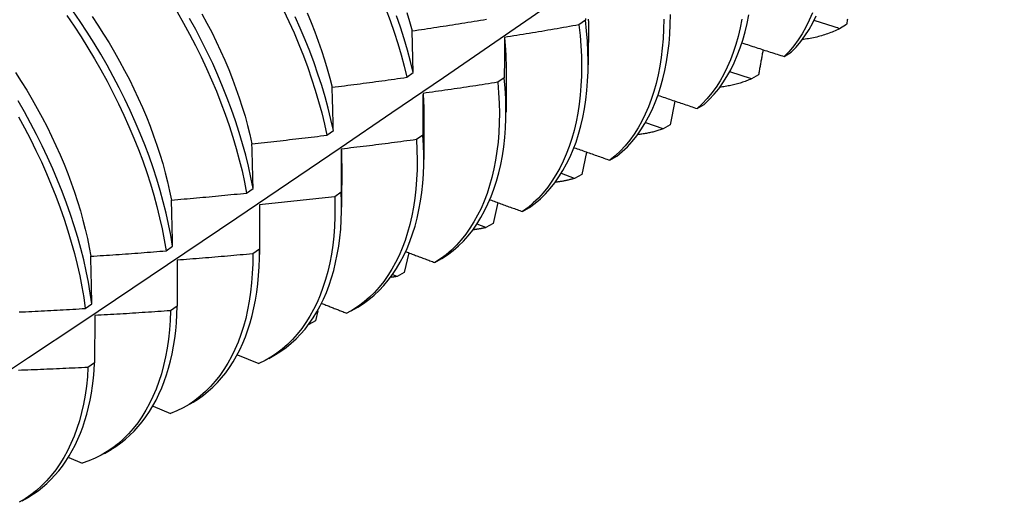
# Model space of a CAD drawing. Header units: inches. Extents: x 14 to 193, y 15 to 125.
# Tile 68 of 90: x 173.1 to 173.516, y 70.792 to 70.996. Entities that reach past the tile are written whole.
import ezdxf

# ---------------------------------------------------------------- set-up
doc = ezdxf.new("R2010")
doc.units = ezdxf.units.IN
doc.header["$LTSCALE"] = 12.41934
doc.header["$MEASUREMENT"] = 0
doc.layers.add('Visible Edges(ANSI)', color=7, linetype='Continuous', lineweight=25)

msp = doc.modelspace()

# ---------------------------------------------------------------- linework, layer by layer
at = {"layer": 'Visible Edges(ANSI)'}
for p, q in [((173.339, 70.99574), (173.33624, 70.99377)), ((173.34025, 70.9954), (173.34023, 70.97691)), ((173.44954, 70.99387), (173.44653, 70.99214)), ((173.26617, 70.97357), (173.26568, 70.99122)), ((173.42316, 70.98034), (173.42613, 70.98213)), ((173.26344, 70.97158), (173.26617, 70.97357)), ((173.30545, 70.97531), (173.30543, 70.95682)), ((173.40924, 70.97088), (173.40019, 70.97395)), ((173.41226, 70.97259), (173.40924, 70.97088)), ((173.30469, 70.97141), (173.30191, 70.96945)), ((173.37686, 70.96152), (173.3749, 70.95146)), ((173.38632, 70.95834), (173.3893, 70.96012)), ((173.27066, 70.95522), (173.27063, 70.93673)), ((173.37187, 70.94976), (173.36453, 70.95235)), ((173.2296, 70.94707), (173.23234, 70.94905)), ((173.3749, 70.95146), (173.37187, 70.94976)), ((173.27025, 70.94715), (173.26746, 70.94519)), ((173.2357, 70.94119), (173.23569, 70.92295)), ((173.33944, 70.93996), (173.33746, 70.93049)), ((173.23586, 70.93513), (173.23583, 70.91664)), ((173.34939, 70.93648), (173.35237, 70.93824)), ((173.33443, 70.9288), (173.32886, 70.93084)), ((173.33746, 70.93049), (173.33443, 70.9288)), ((173.19564, 70.92259), (173.19839, 70.92457)), ((173.23569, 70.92295), (173.2329, 70.921)), ((173.30193, 70.91856), (173.29995, 70.90966)), ((173.20103, 70.91767), (173.20102, 70.89882)), ((173.20106, 70.91503), (173.20103, 70.89655)), ((173.31236, 70.91476), (173.31536, 70.91651)), ((173.29692, 70.90799), (173.29319, 70.9094)), ((173.29995, 70.90966), (173.29692, 70.90799)), ((173.16157, 70.89816), (173.16433, 70.90013)), ((173.20102, 70.89882), (173.19821, 70.89687)), ((173.16626, 70.89421), (173.16622, 70.87476)), ((173.26433, 70.8973), (173.26237, 70.88899)), ((173.27525, 70.89319), (173.27825, 70.89493)), ((173.25933, 70.88732), (173.25751, 70.88804)), ((173.26237, 70.88899), (173.25933, 70.88732)), ((173.12737, 70.87378), (173.13014, 70.87575)), ((173.16622, 70.87476), (173.16341, 70.87282)), ((173.22582, 70.87282), (173.22472, 70.86847)), ((173.23982, 70.87273), (173.24263, 70.87435)), ((173.13138, 70.87081), (173.13131, 70.85078)), ((173.22472, 70.86847), (173.22201, 70.867)), ((173.19178, 70.8541), (173.20078, 70.85048)), ((173.20502, 70.85263), (173.20784, 70.85426)), ((173.13131, 70.85078), (173.12848, 70.84885)), ((173.15608, 70.83239), (173.16342, 70.82934)), ((173.17023, 70.83254), (173.17304, 70.83417)), ((173.12036, 70.81076), (173.12599, 70.80836)), ((173.13543, 70.81245), (173.13824, 70.81408)), ((173.10063, 70.79236), (173.10344, 70.79399))]:
    msp.add_line(p, q, dxfattribs=at)
at = {"layer": 'Visible Edges(ANSI)', "flags": 128}
for points in [[(173.08116, 70.83832), (173.1033, 70.85301), (173.1254, 70.86773), (173.14745, 70.88248), (173.16947, 70.89726), (173.19144, 70.91206), (173.21338, 70.92689), (173.23527, 70.94174), (173.25713, 70.95661), (173.27895, 70.97151), (173.30072, 70.98643), (173.32246, 71.00137), (173.34415, 71.01633), (173.36581, 71.03131), (173.38743, 71.0463), (173.409, 71.06131), (173.43054, 71.07634), (173.45204, 71.09138), (173.4735, 71.10643), (173.49491, 71.1215), (173.51629, 71.13658)], [(173.11954, 70.99773), (173.12261, 70.99324), (173.12559, 70.98869), (173.12848, 70.98408), (173.13127, 70.97941), (173.13396, 70.97471), (173.13655, 70.96996), (173.13904, 70.96519), (173.14142, 70.96038), (173.14369, 70.95555), (173.14585, 70.95071), (173.14789, 70.94586), (173.14982, 70.94101), (173.15164, 70.93616), (173.15333, 70.93131), (173.15489, 70.92649), (173.15633, 70.92168), (173.15765, 70.9169), (173.15883, 70.91215), (173.15988, 70.90744), (173.16079, 70.90278), (173.16157, 70.89816)], [(173.16433, 70.90013), (173.16354, 70.90475), (173.16262, 70.90942), (173.16156, 70.91413), (173.16037, 70.91888), (173.15904, 70.92367), (173.15759, 70.92848), (173.15602, 70.9333), (173.15432, 70.93815), (173.15249, 70.943), (173.15056, 70.94785), (173.1485, 70.9527), (173.14633, 70.95754), (173.14405, 70.96237), (173.14166, 70.96717), (173.13917, 70.97195), (173.13657, 70.97669), (173.13387, 70.98139), (173.13107, 70.98605), (173.12818, 70.99066), (173.12519, 70.99521), (173.12211, 70.99969)], [(173.16622, 70.99922), (173.16891, 70.99451), (173.1715, 70.98977), (173.17398, 70.98499), (173.17635, 70.98018), (173.17862, 70.97535), (173.18078, 70.97051), (173.18282, 70.96566), (173.18475, 70.96081), (173.18655, 70.95596), (173.18824, 70.95112), (173.1898, 70.94629), (173.19123, 70.94148), (173.19253, 70.93671), (173.19371, 70.93196), (173.19474, 70.92725), (173.19564, 70.92259)], [(173.17671, 70.9984), (173.17882, 70.99451), (173.18084, 70.9906), (173.18277, 70.98667), (173.18462, 70.98272), (173.18637, 70.97877), (173.18804, 70.97481), (173.18962, 70.97084), (173.1911, 70.96689), (173.19248, 70.96294), (173.19377, 70.959), (173.19495, 70.95508), (173.19603, 70.95118), (173.19701, 70.94731), (173.19788, 70.94347)], [(173.21129, 70.99998), (173.21356, 70.99515), (173.21571, 70.99031), (173.21775, 70.98546), (173.21967, 70.98061), (173.22147, 70.97576), (173.22315, 70.97092), (173.2247, 70.9661), (173.22612, 70.96129), (173.22742, 70.95652), (173.22858, 70.95177), (173.2296, 70.94707)], [(173.22121, 70.99878), (173.22288, 70.99482), (173.22446, 70.99086), (173.22594, 70.9869), (173.22732, 70.98295), (173.2286, 70.97902), (173.22978, 70.9751), (173.23086, 70.9712), (173.23183, 70.96733)], [(173.25459, 71.00041), (173.25639, 70.99556), (173.25806, 70.99073), (173.2596, 70.9859), (173.26101, 70.9811), (173.2623, 70.97632), (173.26344, 70.97158)], [(173.26617, 70.97357), (173.26502, 70.97831), (173.26372, 70.98309), (173.2623, 70.98789), (173.26075, 70.99272), (173.25907, 70.99756)], [(173.26343, 70.99903), (173.26461, 70.99512), (173.26568, 70.99122)], [(173.35237, 70.93824), (173.35463, 70.94014), (173.35677, 70.94221), (173.3588, 70.94443), (173.36072, 70.94681), (173.36252, 70.94934), (173.36421, 70.95201), (173.36578, 70.95483), (173.36723, 70.95778), (173.36856, 70.96087), (173.36977, 70.96408), (173.37085, 70.96742), (173.37181, 70.97088), (173.37265, 70.97445), (173.37336, 70.97814), (173.37394, 70.98193), (173.3744, 70.98582), (173.37472, 70.98981), (173.37491, 70.99389), (173.37496, 70.99807)], [(173.3893, 70.96012), (173.39145, 70.96216), (173.3935, 70.96438), (173.39542, 70.96674), (173.39723, 70.96926), (173.39893, 70.97193), (173.4005, 70.97473), (173.40196, 70.97768), (173.40329, 70.98076), (173.4045, 70.98397), (173.40559, 70.9873), (173.40656, 70.99076), (173.4074, 70.99433), (173.40812, 70.99801)], [(173.43512, 70.99879), (173.43377, 70.99573), (173.4323, 70.9928), (173.4307, 70.99001), (173.42899, 70.98736), (173.42717, 70.98487), (173.42522, 70.98253), (173.42316, 70.98034)], [(173.42613, 70.98213), (173.42818, 70.98432), (173.43012, 70.98668), (173.43194, 70.98918), (173.43364, 70.99184), (173.43522, 70.99464), (173.43669, 70.99758)], [(173.1302, 70.99733), (173.13269, 70.99362), (173.1351, 70.98987), (173.13744, 70.98608), (173.1397, 70.98225), (173.14188, 70.97839), (173.14398, 70.9745), (173.146, 70.97058), (173.14793, 70.96665), (173.14978, 70.96271), (173.15154, 70.95875), (173.1532, 70.95479), (173.15478, 70.95083), (173.15626, 70.94687), (173.15765, 70.94292), (173.15893, 70.93898), (173.16012, 70.93506), (173.16121, 70.93117), (173.16219, 70.92729), (173.16306, 70.92345), (173.16383, 70.91964)], [(173.19839, 70.92457), (173.19748, 70.92923), (173.19643, 70.93394), (173.19525, 70.93869), (173.19394, 70.94347), (173.1925, 70.94828), (173.19093, 70.95311), (173.18923, 70.95795), (173.18742, 70.9628), (173.18548, 70.96765), (173.18343, 70.9725), (173.18127, 70.97734), (173.17899, 70.98217), (173.1766, 70.98697), (173.17411, 70.99175), (173.17152, 70.9965)], [(173.23234, 70.94905), (173.23131, 70.95375), (173.23014, 70.9585), (173.22883, 70.96328), (173.2274, 70.96809), (173.22584, 70.97291), (173.22415, 70.97775), (173.22234, 70.9826), (173.22041, 70.98745), (173.21836, 70.9923), (173.2162, 70.99714)], [(173.26568, 70.99122), (173.26699, 70.99141), (173.26831, 70.9916), (173.26962, 70.9918), (173.27093, 70.992), (173.27225, 70.99219), (173.27356, 70.99239), (173.27487, 70.99259), (173.27619, 70.99279), (173.2775, 70.99299), (173.27881, 70.99319), (173.28013, 70.9934), (173.28144, 70.9936), (173.28275, 70.99381), (173.28406, 70.99401), (173.28537, 70.99422), (173.28669, 70.99443), (173.288, 70.99464), (173.28931, 70.99485), (173.29062, 70.99506), (173.29193, 70.99527), (173.29324, 70.99549), (173.29455, 70.9957), (173.29586, 70.99592), (173.29717, 70.99613)], [(173.33624, 70.99377), (173.33493, 70.99353), (173.33362, 70.9933), (173.33231, 70.99306), (173.331, 70.99283), (173.32969, 70.9926), (173.32838, 70.99237), (173.32707, 70.99214), (173.32575, 70.99191), (173.32444, 70.99169), (173.32313, 70.99146), (173.32182, 70.99123), (173.32051, 70.99101), (173.3192, 70.99079), (173.31788, 70.99057), (173.31657, 70.99035), (173.31526, 70.99013), (173.31394, 70.98991), (173.31263, 70.98969), (173.31132, 70.98948), (173.31, 70.98926), (173.30869, 70.98905), (173.30737, 70.98884), (173.30606, 70.98862), (173.30475, 70.98841)], [(173.33624, 70.99377), (173.33673, 70.98928), (173.33708, 70.98486), (173.3373, 70.98052), (173.33737, 70.97627), (173.33731, 70.9721), (173.33712, 70.96802), (173.33679, 70.96403), (173.33634, 70.96014), (173.33575, 70.95635), (173.33503, 70.95268), (173.33419, 70.94911), (173.33322, 70.94566), (173.33213, 70.94232), (173.33092, 70.93911), (173.32958, 70.93603), (173.32813, 70.93308), (173.32656, 70.93027), (173.32487, 70.9276), (173.32306, 70.92507), (173.32114, 70.9227), (173.31911, 70.92047), (173.31697, 70.91841), (173.31472, 70.9165), (173.31236, 70.91476)], [(173.31536, 70.91651), (173.31771, 70.91826), (173.31995, 70.92018), (173.32208, 70.92226), (173.32411, 70.92449), (173.32602, 70.92688), (173.32781, 70.92942), (173.32949, 70.9321), (173.33106, 70.93493), (173.3325, 70.93789), (173.33383, 70.94098), (173.33503, 70.94419), (173.33611, 70.94754), (173.33707, 70.951), (173.3379, 70.95457), (173.33861, 70.95826), (173.33919, 70.96206), (173.33963, 70.96595), (173.33995, 70.96995), (173.34013, 70.97403), (173.34018, 70.97821), (173.3401, 70.98248), (173.33987, 70.98682), (173.33951, 70.99124), (173.339, 70.99574)], [(173.33901, 70.99643), (173.339, 70.99574)], [(173.34021, 70.9961), (173.34021, 70.99543)], [(173.37215, 70.99612), (173.37209, 70.99196), (173.37189, 70.98788), (173.37156, 70.9839), (173.37109, 70.98001), (173.3705, 70.97623), (173.36978, 70.97255), (173.36893, 70.96899), (173.36796, 70.96554), (173.36687, 70.96221), (173.36565, 70.95901), (173.36431, 70.95593), (173.36285, 70.95299), (173.36127, 70.95018), (173.35958, 70.94752), (173.35776, 70.945), (173.35584, 70.94264), (173.3538, 70.94042), (173.35165, 70.93837), (173.34939, 70.93648)], [(173.40525, 70.9961), (173.40453, 70.99243), (173.40368, 70.98887), (173.4027, 70.98542), (173.4016, 70.9821), (173.40038, 70.9789), (173.39904, 70.97583), (173.39757, 70.97289), (173.39599, 70.9701), (173.39429, 70.96744), (173.39247, 70.96493), (173.39053, 70.96258), (173.38848, 70.96038), (173.38632, 70.95834)], [(173.44653, 70.99214), (173.44608, 70.99228), (173.44564, 70.99243), (173.44519, 70.99257), (173.44474, 70.99272), (173.4443, 70.99286), (173.44385, 70.99301), (173.4434, 70.99315), (173.44296, 70.99329), (173.44251, 70.99344), (173.44207, 70.99358), (173.44162, 70.99373), (173.44117, 70.99387), (173.44073, 70.99402), (173.44028, 70.99416), (173.43984, 70.99431), (173.43939, 70.99445), (173.43894, 70.9946), (173.4385, 70.99474), (173.43805, 70.99489), (173.43761, 70.99503), (173.43716, 70.99518), (173.43672, 70.99532), (173.43627, 70.99547), (173.43583, 70.99561)], [(173.44994, 70.9962), (173.44986, 70.99574), (173.44978, 70.99527), (173.4497, 70.9948), (173.44962, 70.99433), (173.44954, 70.99387)], [(173.44653, 70.99214), (173.44592, 70.99184), (173.44531, 70.99154), (173.44469, 70.99126), (173.44407, 70.99099), (173.44344, 70.99072), (173.44281, 70.99047), (173.44217, 70.99022), (173.44153, 70.98998), (173.44089, 70.98976), (173.44024, 70.98954), (173.43958, 70.98933), (173.43892, 70.98913), (173.43825, 70.98894), (173.43759, 70.98876), (173.43691, 70.98859), (173.43623, 70.98843), (173.43555, 70.98828), (173.43487, 70.98814), (173.43417, 70.988), (173.43348, 70.98788), (173.43278, 70.98777), (173.43208, 70.98766), (173.43137, 70.98756), (173.43066, 70.98748)], [(173.30475, 70.98841), (173.30474, 70.98772), (173.30474, 70.98702), (173.30473, 70.98632), (173.30473, 70.98562), (173.30473, 70.98492), (173.30473, 70.98422), (173.30472, 70.98352), (173.30472, 70.98281), (173.30472, 70.98211), (173.30471, 70.9814), (173.30471, 70.98069), (173.30471, 70.97999), (173.30471, 70.97928), (173.3047, 70.97857), (173.3047, 70.97786), (173.3047, 70.97714), (173.3047, 70.97643), (173.3047, 70.97572), (173.30469, 70.975), (173.30469, 70.97429), (173.30469, 70.97357), (173.30469, 70.97285), (173.30469, 70.97213), (173.30469, 70.97141)], [(173.30475, 70.98841), (173.3048, 70.98785), (173.30486, 70.98729), (173.30491, 70.98673), (173.30496, 70.98617), (173.30501, 70.98562), (173.30506, 70.98506), (173.3051, 70.98451), (173.30514, 70.98396), (173.30518, 70.98341), (173.30521, 70.98286), (173.30524, 70.98231), (173.30527, 70.98176), (173.3053, 70.98122), (173.30532, 70.98068), (173.30535, 70.98013), (173.30537, 70.97959), (173.30538, 70.97906), (173.3054, 70.97852), (173.30541, 70.97798), (173.30542, 70.97745), (173.30542, 70.97692), (173.30543, 70.97639), (173.30543, 70.97586), (173.30543, 70.97533)], [(173.40538, 70.9861), (173.40612, 70.98586), (173.40686, 70.98562), (173.4076, 70.98538), (173.40834, 70.98514), (173.40908, 70.98489), (173.40982, 70.98465), (173.41056, 70.98441), (173.4113, 70.98417), (173.41204, 70.98393), (173.41278, 70.98369), (173.41352, 70.98345), (173.41426, 70.98321), (173.415, 70.98297), (173.41574, 70.98273), (173.41648, 70.98249), (173.41722, 70.98225), (173.41796, 70.98201), (173.4187, 70.98177), (173.41945, 70.98153), (173.42019, 70.9813), (173.42093, 70.98106), (173.42167, 70.98082), (173.42242, 70.98058), (173.42316, 70.98034)], [(173.4142, 70.98323), (173.41412, 70.98278), (173.41404, 70.98234), (173.41396, 70.9819), (173.41388, 70.98146), (173.4138, 70.98101), (173.41372, 70.98057), (173.41364, 70.98013), (173.41356, 70.97968), (173.41348, 70.97924), (173.4134, 70.9788), (173.41332, 70.97835), (173.41324, 70.97791), (173.41316, 70.97747), (173.41307, 70.97703), (173.41299, 70.97658), (173.41291, 70.97614), (173.41283, 70.9757), (173.41275, 70.97525), (173.41267, 70.97481), (173.41259, 70.97436), (173.4125, 70.97392), (173.41242, 70.97348), (173.41234, 70.97303), (173.41226, 70.97259)], [(173.09785, 70.97361), (173.10026, 70.96986), (173.1026, 70.96606), (173.10486, 70.96224), (173.10705, 70.95837), (173.10915, 70.95449), (173.11116, 70.95057), (173.1131, 70.94664), (173.11494, 70.9427), (173.1167, 70.93874), (173.11837, 70.93478), (173.11994, 70.93082), (173.12142, 70.92686), (173.12281, 70.92291), (173.1241, 70.91897), (173.12529, 70.91505), (173.12638, 70.91115), (173.12736, 70.90728), (173.12824, 70.90343), (173.12902, 70.89963), (173.12969, 70.89586)], [(173.23183, 70.96733), (173.23315, 70.96749), (173.23447, 70.96766), (173.23579, 70.96783), (173.2371, 70.968), (173.23842, 70.96817), (173.23974, 70.96834), (173.24106, 70.96851), (173.24238, 70.96868), (173.2437, 70.96885), (173.24501, 70.96903), (173.24633, 70.9692), (173.24765, 70.96938), (173.24897, 70.96956), (173.25028, 70.96974), (173.2516, 70.96992), (173.25292, 70.9701), (173.25423, 70.97028), (173.25555, 70.97046), (173.25687, 70.97065), (173.25818, 70.97083), (173.2595, 70.97102), (173.26081, 70.97121), (173.26213, 70.97139), (173.26344, 70.97158)], [(173.30191, 70.96945), (173.30059, 70.96924), (173.29928, 70.96904), (173.29796, 70.96883), (173.29664, 70.96863), (173.29533, 70.96842), (173.29401, 70.96822), (173.29269, 70.96802), (173.29138, 70.96782), (173.29006, 70.96762), (173.28874, 70.96742), (173.28742, 70.96723), (173.28611, 70.96703), (173.28479, 70.96684), (173.28347, 70.96665), (173.28215, 70.96645), (173.28083, 70.96626), (173.27951, 70.96607), (173.27819, 70.96588), (173.27688, 70.9657), (173.27556, 70.96551), (173.27424, 70.96532), (173.27292, 70.96514), (173.2716, 70.96496), (173.27028, 70.96478)], [(173.30191, 70.96945), (173.30227, 70.96502), (173.3025, 70.96068), (173.30259, 70.95641), (173.30254, 70.95224), (173.30235, 70.94815), (173.30204, 70.94416), (173.30158, 70.94027), (173.301, 70.93648), (173.30029, 70.93279), (173.29945, 70.92922), (173.29849, 70.92577), (173.2974, 70.92243), (173.29619, 70.91922), (173.29486, 70.91613), (173.29341, 70.91318), (173.29184, 70.91036), (173.29016, 70.90768), (173.28836, 70.90515), (173.28645, 70.90276), (173.28442, 70.90053), (173.28229, 70.89845), (173.28005, 70.89653), (173.2777, 70.89477), (173.27525, 70.89319)], [(173.27825, 70.89493), (173.2807, 70.89652), (173.28304, 70.89829), (173.28527, 70.90022), (173.28739, 70.90231), (173.28941, 70.90456), (173.29131, 70.90696), (173.2931, 70.9095), (173.29478, 70.91219), (173.29634, 70.91502), (173.29778, 70.91799), (173.2991, 70.92108), (173.3003, 70.9243), (173.30138, 70.92765), (173.30233, 70.93111), (173.30316, 70.93469), (173.30386, 70.93839), (173.30443, 70.94218), (173.30487, 70.94608), (173.30518, 70.95008), (173.30536, 70.95418), (173.3054, 70.95836), (173.3053, 70.96263), (173.30506, 70.96698), (173.30469, 70.97141)], [(173.40924, 70.97088), (173.40872, 70.97066), (173.4082, 70.97044), (173.40767, 70.97023), (173.40714, 70.97003), (173.4066, 70.96983), (173.40607, 70.96965), (173.40553, 70.96946), (173.40498, 70.96929), (173.40444, 70.96912), (173.40389, 70.96896), (173.40333, 70.9688), (173.40278, 70.96865), (173.40222, 70.96851), (173.40165, 70.96837), (173.40109, 70.96824), (173.40052, 70.96812), (173.39995, 70.968), (173.39937, 70.96789), (173.3988, 70.96779), (173.39822, 70.96769), (173.39763, 70.9676), (173.39705, 70.96751), (173.39646, 70.96744), (173.39587, 70.96737)], [(173.23234, 70.94905), (173.23232, 70.94982), (173.2323, 70.95059), (173.23228, 70.95136), (173.23226, 70.95213), (173.23224, 70.9529), (173.23222, 70.95367), (173.23219, 70.95444), (173.23217, 70.9552), (173.23215, 70.95597), (173.23213, 70.95673), (173.23211, 70.9575), (173.23209, 70.95826), (173.23207, 70.95902), (173.23205, 70.95978), (173.23202, 70.96054), (173.232, 70.9613), (173.23198, 70.96206), (173.23196, 70.96281), (173.23194, 70.96357), (173.23192, 70.96432), (173.23189, 70.96508), (173.23187, 70.96583), (173.23185, 70.96658), (173.23183, 70.96733)], [(173.27028, 70.96478), (173.27027, 70.96405), (173.27027, 70.96333), (173.27027, 70.9626), (173.27027, 70.96188), (173.27027, 70.96115), (173.27026, 70.96042), (173.27026, 70.95969), (173.27026, 70.95896), (173.27026, 70.95823), (173.27026, 70.9575), (173.27026, 70.95677), (173.27026, 70.95603), (173.27026, 70.9553), (173.27025, 70.95456), (173.27025, 70.95383), (173.27025, 70.95309), (173.27025, 70.95235), (173.27025, 70.95161), (173.27025, 70.95087), (173.27025, 70.95013), (173.27025, 70.94938), (173.27025, 70.94864), (173.27025, 70.9479), (173.27025, 70.94715)], [(173.27028, 70.96478), (173.27031, 70.96437), (173.27034, 70.96396), (173.27037, 70.96356), (173.27039, 70.96315), (173.27042, 70.96275), (173.27044, 70.96234), (173.27047, 70.96194), (173.27049, 70.96154), (173.27051, 70.96114), (173.27053, 70.96074), (173.27054, 70.96034), (173.27056, 70.95994), (173.27057, 70.95954), (173.27059, 70.95915), (173.2706, 70.95875), (173.27061, 70.95836), (173.27062, 70.95796), (173.27062, 70.95757), (173.27063, 70.95718), (173.27064, 70.95679), (173.27064, 70.9564), (173.27064, 70.95601), (173.27064, 70.95562), (173.27064, 70.95523)], [(173.13014, 70.87575), (173.12948, 70.88031), (173.12868, 70.88494), (173.12775, 70.88961), (173.12668, 70.89432), (173.12548, 70.89908), (173.12415, 70.90386), (173.12269, 70.90867), (173.12111, 70.9135), (173.1194, 70.91835), (173.11758, 70.9232), (173.11563, 70.92805), (173.11357, 70.9329), (173.1114, 70.93774), (173.10912, 70.94257), (173.10673, 70.94737), (173.10423, 70.95215), (173.10163, 70.95689), (173.09892, 70.96159)], [(173.36987, 70.9639), (173.37055, 70.96366), (173.37124, 70.96343), (173.37192, 70.9632), (173.3726, 70.96297), (173.37329, 70.96273), (173.37397, 70.9625), (173.37466, 70.96227), (173.37534, 70.96204), (173.37603, 70.9618), (173.37671, 70.96157), (173.3774, 70.96134), (173.37808, 70.96111), (173.37877, 70.96088), (173.37945, 70.96065), (173.38014, 70.96042), (173.38082, 70.96019), (173.38151, 70.95995), (173.3822, 70.95972), (173.38288, 70.95949), (173.38357, 70.95926), (173.38426, 70.95903), (173.38494, 70.9588), (173.38563, 70.95857), (173.38632, 70.95834)], [(173.09902, 70.9549), (173.10161, 70.95016), (173.1041, 70.94538), (173.10648, 70.94058), (173.10876, 70.93575), (173.11092, 70.93091), (173.11297, 70.92606), (173.11491, 70.92121), (173.11672, 70.91636), (173.11842, 70.91151), (173.11999, 70.90668), (173.12144, 70.90187), (173.12276, 70.89709), (173.12395, 70.89234), (173.12501, 70.88763), (173.12594, 70.88296), (173.12672, 70.87834), (173.12737, 70.87378)], [(173.37187, 70.94976), (173.37145, 70.94961), (173.37102, 70.94946), (173.37059, 70.94932), (173.37015, 70.94918), (173.36972, 70.94904), (173.36928, 70.94891), (173.36884, 70.94878), (173.3684, 70.94866), (173.36796, 70.94854), (173.36751, 70.94842), (173.36706, 70.94831), (173.36661, 70.94821), (173.36616, 70.9481), (173.36571, 70.94801), (173.36525, 70.94791), (173.3648, 70.94782), (173.36434, 70.94774), (173.36388, 70.94765), (173.36342, 70.94758), (173.36295, 70.9475), (173.36249, 70.94744), (173.36202, 70.94737), (173.36155, 70.94731), (173.36108, 70.94725)], [(173.19788, 70.94347), (173.1992, 70.94361), (173.20053, 70.94375), (173.20185, 70.94389), (173.20317, 70.94403), (173.2045, 70.94417), (173.20582, 70.94431), (173.20714, 70.94446), (173.20846, 70.9446), (173.20979, 70.94475), (173.21111, 70.9449), (173.21243, 70.94504), (173.21375, 70.94519), (173.21507, 70.94534), (173.2164, 70.9455), (173.21772, 70.94565), (173.21904, 70.9458), (173.22036, 70.94596), (173.22168, 70.94611), (173.223, 70.94627), (173.22432, 70.94643), (173.22564, 70.94658), (173.22696, 70.94674), (173.22828, 70.94691), (173.2296, 70.94707)], [(173.19839, 70.92457), (173.19837, 70.92537), (173.19835, 70.92616), (173.19833, 70.92696), (173.19831, 70.92776), (173.19829, 70.92855), (173.19827, 70.92935), (173.19825, 70.93014), (173.19823, 70.93093), (173.19821, 70.93172), (173.19818, 70.93251), (173.19816, 70.9333), (173.19814, 70.93409), (173.19812, 70.93488), (173.1981, 70.93566), (173.19808, 70.93645), (173.19806, 70.93723), (173.19803, 70.93802), (173.19801, 70.9388), (173.19799, 70.93958), (173.19797, 70.94036), (173.19795, 70.94114), (173.19793, 70.94192), (173.1979, 70.94269), (173.19788, 70.94347)], [(173.26746, 70.94519), (173.26614, 70.94501), (173.26482, 70.94483), (173.2635, 70.94466), (173.26218, 70.94448), (173.26085, 70.94431), (173.25953, 70.94413), (173.25821, 70.94396), (173.25689, 70.94379), (173.25556, 70.94362), (173.25424, 70.94345), (173.25292, 70.94328), (173.2516, 70.94311), (173.25027, 70.94295), (173.24895, 70.94278), (173.24763, 70.94262), (173.2463, 70.94245), (173.24498, 70.94229), (173.24365, 70.94213), (173.24233, 70.94197), (173.241, 70.94181), (173.23968, 70.94166), (173.23835, 70.9415), (173.23703, 70.94135), (173.2357, 70.94119)], [(173.26746, 70.94519), (173.2677, 70.94084), (173.2678, 70.93656), (173.26776, 70.93238), (173.26759, 70.92829), (173.26728, 70.92429), (173.26683, 70.92039), (173.26626, 70.9166), (173.26555, 70.91291), (173.26472, 70.90934), (173.26376, 70.90588), (173.26267, 70.90254), (173.26147, 70.89932), (173.26014, 70.89623), (173.25869, 70.89327), (173.25713, 70.89045), (173.25545, 70.88776), (173.25366, 70.88522), (173.25175, 70.88283), (173.24973, 70.88058), (173.24761, 70.87849), (173.24538, 70.87656), (173.24304, 70.87479), (173.2406, 70.87319), (173.23806, 70.87176)], [(173.24263, 70.87435), (173.24504, 70.87586), (173.24736, 70.87752), (173.24957, 70.87935), (173.25168, 70.88132), (173.25369, 70.88344), (173.2556, 70.88571), (173.2574, 70.88812), (173.25909, 70.89067), (173.26067, 70.89335), (173.26215, 70.89616), (173.26351, 70.8991), (173.26476, 70.90216), (173.26589, 70.90534), (173.2669, 70.90863), (173.2678, 70.91204), (173.26857, 70.91556), (173.26923, 70.91918), (173.26976, 70.9229), (173.27016, 70.92672), (173.27044, 70.93063), (173.27059, 70.93464), (173.27061, 70.93873), (173.27049, 70.9429), (173.27025, 70.94715)], [(173.2357, 70.94119), (173.23572, 70.94094), (173.23573, 70.94068), (173.23574, 70.94042), (173.23575, 70.94017), (173.23576, 70.93991), (173.23577, 70.93966), (173.23578, 70.9394), (173.23579, 70.93915), (173.2358, 70.9389), (173.23581, 70.93864), (173.23581, 70.93839), (173.23582, 70.93814), (173.23582, 70.93788), (173.23583, 70.93763), (173.23583, 70.93738), (173.23584, 70.93713), (173.23584, 70.93688), (173.23584, 70.93663), (173.23585, 70.93638), (173.23585, 70.93613), (173.23585, 70.93588), (173.23585, 70.93563), (173.23585, 70.93538), (173.23585, 70.93513)], [(173.33432, 70.94177), (173.33494, 70.94155), (173.33557, 70.94133), (173.3362, 70.94111), (173.33682, 70.94089), (173.33745, 70.94067), (173.33808, 70.94044), (173.3387, 70.94022), (173.33933, 70.94), (173.33996, 70.93978), (173.34058, 70.93956), (173.34121, 70.93934), (173.34184, 70.93912), (173.34247, 70.9389), (173.3431, 70.93868), (173.34372, 70.93846), (173.34435, 70.93824), (173.34498, 70.93802), (173.34561, 70.9378), (173.34624, 70.93758), (173.34687, 70.93736), (173.3475, 70.93714), (173.34813, 70.93692), (173.34876, 70.9367), (173.34939, 70.93648)], [(173.33443, 70.9288), (173.3341, 70.9287), (173.33378, 70.92861), (173.33345, 70.92852), (173.33312, 70.92843), (173.33278, 70.92834), (173.33245, 70.92826), (173.33212, 70.92818), (173.33178, 70.9281), (173.33145, 70.92802), (173.33111, 70.92794), (173.33077, 70.92787), (173.33043, 70.9278), (173.33009, 70.92773), (173.32975, 70.92767), (173.32941, 70.92761), (173.32907, 70.92754), (173.32872, 70.92749), (173.32838, 70.92743), (173.32803, 70.92738), (173.32768, 70.92733), (173.32733, 70.92728), (173.32699, 70.92723), (173.32664, 70.92718), (173.32628, 70.92714)], [(173.16383, 70.91964), (173.16516, 70.91976), (173.16649, 70.91987), (173.16781, 70.91998), (173.16914, 70.9201), (173.17047, 70.92021), (173.17179, 70.92033), (173.17312, 70.92044), (173.17445, 70.92056), (173.17577, 70.92068), (173.1771, 70.9208), (173.17842, 70.92092), (173.17975, 70.92104), (173.18107, 70.92117), (173.1824, 70.92129), (173.18372, 70.92142), (173.18505, 70.92154), (173.18637, 70.92167), (173.1877, 70.9218), (173.18902, 70.92193), (173.19035, 70.92206), (173.19167, 70.92219), (173.193, 70.92232), (173.19432, 70.92246), (173.19564, 70.92259)], [(173.20783, 70.85427), (173.21014, 70.85572), (173.21236, 70.85731), (173.2145, 70.85905), (173.21654, 70.86092), (173.21848, 70.86293), (173.22034, 70.86508), (173.22209, 70.86735), (173.22375, 70.86976), (173.22531, 70.87228), (173.22677, 70.87493), (173.22812, 70.8777), (173.22937, 70.88058), (173.23052, 70.88357), (173.23155, 70.88667), (173.23248, 70.88987), (173.2333, 70.89318), (173.23401, 70.89659), (173.2346, 70.90009), (173.23508, 70.90369), (173.23544, 70.90737), (173.23569, 70.91114), (173.23581, 70.915), (173.23581, 70.91894), (173.23569, 70.92295)], [(173.16433, 70.90013), (173.16431, 70.90096), (173.16429, 70.90178), (173.16427, 70.9026), (173.16425, 70.90342), (173.16423, 70.90424), (173.16421, 70.90506), (173.16419, 70.90588), (173.16417, 70.9067), (173.16415, 70.90751), (173.16413, 70.90833), (173.16411, 70.90914), (173.16409, 70.90996), (173.16407, 70.91077), (173.16405, 70.91158), (173.16403, 70.91239), (173.164, 70.9132), (173.16398, 70.91401), (173.16396, 70.91482), (173.16394, 70.91563), (173.16392, 70.91643), (173.1639, 70.91724), (173.16388, 70.91804), (173.16385, 70.91884), (173.16383, 70.91964)], [(173.2329, 70.921), (173.23301, 70.91671), (173.23298, 70.91252), (173.23282, 70.90842), (173.23252, 70.90442), (173.23208, 70.90051), (173.23151, 70.89671), (173.23081, 70.89302), (173.22998, 70.88944), (173.22903, 70.88598), (173.22795, 70.88264), (173.22675, 70.87942), (173.22542, 70.87632), (173.22398, 70.87336), (173.22242, 70.87053), (173.22074, 70.86784), (173.21896, 70.86529), (173.21705, 70.86289), (173.21504, 70.86064), (173.21292, 70.85854), (173.2107, 70.8566), (173.20837, 70.85482), (173.20594, 70.8532), (173.20341, 70.85175), (173.20078, 70.85048)], [(173.2329, 70.921), (173.23157, 70.92085), (173.23024, 70.9207), (173.22892, 70.92055), (173.22759, 70.9204), (173.22626, 70.92025), (173.22494, 70.92011), (173.22361, 70.91996), (173.22228, 70.91982), (173.22096, 70.91968), (173.21963, 70.91953), (173.2183, 70.91939), (173.21697, 70.91925), (173.21565, 70.91912), (173.21432, 70.91898), (173.21299, 70.91884), (173.21166, 70.91871), (173.21033, 70.91857), (173.20901, 70.91844), (173.20768, 70.91831), (173.20635, 70.91818), (173.20502, 70.91805), (173.20369, 70.91792), (173.20236, 70.91779), (173.20103, 70.91767)], [(173.29873, 70.91973), (173.29929, 70.91952), (173.29986, 70.91931), (173.30043, 70.91911), (173.30099, 70.9189), (173.30156, 70.91869), (173.30213, 70.91848), (173.3027, 70.91828), (173.30326, 70.91807), (173.30383, 70.91786), (173.3044, 70.91766), (173.30497, 70.91745), (173.30554, 70.91724), (173.3061, 70.91703), (173.30667, 70.91683), (173.30724, 70.91662), (173.30781, 70.91641), (173.30838, 70.91621), (173.30895, 70.916), (173.30952, 70.91579), (173.31009, 70.91559), (173.31065, 70.91538), (173.31122, 70.91518), (173.31179, 70.91497), (173.31236, 70.91476)], [(173.20103, 70.91767), (173.20103, 70.91756), (173.20104, 70.91745), (173.20104, 70.91734), (173.20104, 70.91723), (173.20104, 70.91712), (173.20104, 70.91701), (173.20105, 70.9169), (173.20105, 70.91679), (173.20105, 70.91668), (173.20105, 70.91657), (173.20105, 70.91646), (173.20105, 70.91635), (173.20105, 70.91624), (173.20105, 70.91613), (173.20105, 70.91602), (173.20106, 70.91591), (173.20106, 70.9158), (173.20106, 70.91569), (173.20106, 70.91558), (173.20106, 70.91547), (173.20106, 70.91536), (173.20106, 70.91525), (173.20106, 70.91515), (173.20106, 70.91504)], [(173.29692, 70.90799), (173.29669, 70.90793), (173.29647, 70.90788), (173.29625, 70.90783), (173.29603, 70.90779), (173.29581, 70.90774), (173.29558, 70.90769), (173.29536, 70.90765), (173.29514, 70.9076), (173.29491, 70.90756), (173.29469, 70.90752), (173.29446, 70.90748), (173.29423, 70.90744), (173.29401, 70.9074), (173.29378, 70.90736), (173.29355, 70.90732), (173.29333, 70.90729), (173.2931, 70.90725), (173.29287, 70.90722), (173.29264, 70.90719), (173.29241, 70.90715), (173.29218, 70.90712), (173.29195, 70.90709), (173.29172, 70.90706), (173.29149, 70.90704)], [(173.12969, 70.89586), (173.13101, 70.89594), (173.13234, 70.89603), (173.13367, 70.89611), (173.135, 70.8962), (173.13633, 70.89629), (173.13766, 70.89638), (173.13899, 70.89647), (173.14032, 70.89656), (173.14165, 70.89665), (173.14298, 70.89675), (173.14431, 70.89684), (173.14563, 70.89694), (173.14696, 70.89703), (173.14829, 70.89713), (173.14962, 70.89723), (173.15095, 70.89733), (173.15228, 70.89743), (173.1536, 70.89753), (173.15493, 70.89763), (173.15626, 70.89774), (173.15759, 70.89784), (173.15891, 70.89795), (173.16024, 70.89805), (173.16157, 70.89816)], [(173.17302, 70.83419), (173.17523, 70.83558), (173.17737, 70.8371), (173.17942, 70.83875), (173.18139, 70.84053), (173.18327, 70.84243), (173.18507, 70.84445), (173.18678, 70.8466), (173.1884, 70.84886), (173.18993, 70.85124), (173.19137, 70.85372), (173.19271, 70.85632), (173.19396, 70.85902), (173.19511, 70.86183), (173.19617, 70.86474), (173.19713, 70.86775), (173.19798, 70.87085), (173.19873, 70.87405), (173.19938, 70.87733), (173.19993, 70.88071), (173.20036, 70.88417), (173.20069, 70.88772), (173.20091, 70.89134), (173.20102, 70.89504), (173.20102, 70.89882)], [(173.26311, 70.89777), (173.26361, 70.89758), (173.26411, 70.89739), (173.26462, 70.8972), (173.26513, 70.897), (173.26563, 70.89681), (173.26614, 70.89662), (173.26664, 70.89643), (173.26715, 70.89624), (173.26765, 70.89605), (173.26816, 70.89586), (173.26866, 70.89567), (173.26917, 70.89548), (173.26968, 70.89528), (173.27018, 70.89509), (173.27069, 70.8949), (173.2712, 70.89471), (173.2717, 70.89452), (173.27221, 70.89433), (173.27272, 70.89414), (173.27322, 70.89395), (173.27373, 70.89376), (173.27424, 70.89357), (173.27475, 70.89338), (173.27525, 70.89319)], [(173.13014, 70.87575), (173.13012, 70.8766), (173.13011, 70.87744), (173.13009, 70.87829), (173.13007, 70.87914), (173.13005, 70.87998), (173.13003, 70.88083), (173.13002, 70.88167), (173.13, 70.88251), (173.12998, 70.88335), (173.12996, 70.88419), (173.12994, 70.88503), (173.12992, 70.88587), (173.1299, 70.88671), (173.12989, 70.88754), (173.12987, 70.88838), (173.12985, 70.88922), (173.12983, 70.89005), (173.12981, 70.89088), (173.12979, 70.89171), (173.12977, 70.89254), (173.12975, 70.89337), (173.12973, 70.8942), (173.12971, 70.89503), (173.12969, 70.89586)], [(173.19821, 70.89687), (173.1982, 70.89267), (173.19804, 70.88856), (173.19775, 70.88455), (173.19733, 70.88064), (173.19677, 70.87683), (173.19607, 70.87314), (173.19525, 70.86955), (173.1943, 70.86608), (173.19323, 70.86274), (173.19203, 70.85951), (173.19071, 70.85641), (173.18927, 70.85345), (173.18771, 70.85061), (173.18604, 70.84792), (173.18426, 70.84536), (173.18236, 70.84295), (173.18035, 70.84069), (173.17824, 70.83859), (173.17602, 70.83664), (173.1737, 70.83484), (173.17128, 70.83321), (173.16876, 70.83175), (173.16614, 70.83046), (173.16342, 70.82934)], [(173.19821, 70.89687), (173.19688, 70.89675), (173.19555, 70.89663), (173.19422, 70.89651), (173.19289, 70.89639), (173.19156, 70.89627), (173.19023, 70.89615), (173.1889, 70.89603), (173.18757, 70.89591), (173.18624, 70.8958), (173.1849, 70.89569), (173.18357, 70.89557), (173.18224, 70.89546), (173.18091, 70.89535), (173.17958, 70.89524), (173.17825, 70.89513), (173.17692, 70.89503), (173.17558, 70.89492), (173.17425, 70.89482), (173.17292, 70.89471), (173.17159, 70.89461), (173.17025, 70.89451), (173.16892, 70.89441), (173.16759, 70.89431), (173.16626, 70.89421)], [(173.25933, 70.88732), (173.25922, 70.8873), (173.25911, 70.88729), (173.259, 70.88727), (173.25889, 70.88725), (173.25879, 70.88723), (173.25868, 70.88721), (173.25857, 70.8872), (173.25846, 70.88718), (173.25835, 70.88716), (173.25824, 70.88714), (173.25813, 70.88713), (173.25802, 70.88711), (173.25791, 70.8871), (173.2578, 70.88708), (173.25769, 70.88706), (173.25758, 70.88705), (173.25747, 70.88703), (173.25736, 70.88702), (173.25725, 70.887), (173.25714, 70.88699), (173.25703, 70.88698), (173.25692, 70.88696), (173.2568, 70.88695), (173.25669, 70.88693)], [(173.09943, 70.87229), (173.10076, 70.87235), (173.10209, 70.87241), (173.10342, 70.87248), (173.10476, 70.87254), (173.10609, 70.87261), (173.10742, 70.87267), (173.10875, 70.87274), (173.11008, 70.87281), (173.11141, 70.87288), (173.11274, 70.87295), (173.11407, 70.87302), (173.1154, 70.87309), (173.11673, 70.87316), (173.11806, 70.87323), (173.11939, 70.87331), (173.12072, 70.87339), (173.12205, 70.87346), (173.12338, 70.87354), (173.12471, 70.87362), (173.12604, 70.8737), (173.12737, 70.87378)], [(173.16341, 70.87282), (173.16327, 70.8687), (173.16299, 70.86468), (173.16257, 70.86076), (173.16202, 70.85695), (173.16134, 70.85324), (173.16052, 70.84966), (173.15958, 70.84618), (173.15851, 70.84283), (173.15732, 70.8396), (173.156, 70.8365), (173.15456, 70.83353), (173.15301, 70.83069), (173.15134, 70.82799), (173.14956, 70.82543), (173.14767, 70.82302), (173.14567, 70.82075), (173.14356, 70.81864), (173.14134, 70.81668), (173.13903, 70.81487), (173.13661, 70.81323), (173.1341, 70.81176), (173.13149, 70.81045), (173.12879, 70.80932), (173.12599, 70.80836)], [(173.16341, 70.87282), (173.16207, 70.87273), (173.16074, 70.87263), (173.15941, 70.87254), (173.15807, 70.87244), (173.15674, 70.87235), (173.15541, 70.87226), (173.15407, 70.87217), (173.15274, 70.87208), (173.1514, 70.872), (173.15007, 70.87191), (173.14873, 70.87182), (173.1474, 70.87174), (173.14607, 70.87166), (173.14473, 70.87157), (173.1434, 70.87149), (173.14206, 70.87141), (173.14073, 70.87133), (173.13939, 70.87126), (173.13806, 70.87118), (173.13672, 70.8711), (173.13539, 70.87103), (173.13405, 70.87096), (173.13271, 70.87088), (173.13138, 70.87081)], [(173.13821, 70.81411), (173.14033, 70.81544), (173.14237, 70.81689), (173.14434, 70.81845), (173.14624, 70.82013), (173.14806, 70.82193), (173.1498, 70.82384), (173.15146, 70.82585), (173.15304, 70.82798), (173.15454, 70.8302), (173.15595, 70.83254), (173.15728, 70.83497), (173.15853, 70.8375), (173.15968, 70.84013), (173.16075, 70.84285), (173.16172, 70.84566), (173.16261, 70.84856), (173.1634, 70.85156), (173.1641, 70.85463), (173.1647, 70.85779), (173.1652, 70.86103), (173.16561, 70.86435), (173.16592, 70.86775), (173.16612, 70.87122), (173.16622, 70.87476)], [(173.22745, 70.87589), (173.22789, 70.87572), (173.22833, 70.87555), (173.22878, 70.87538), (173.22922, 70.8752), (173.22966, 70.87503), (173.2301, 70.87486), (173.23054, 70.87469), (173.23098, 70.87451), (173.23142, 70.87434), (173.23187, 70.87417), (173.23231, 70.874), (173.23275, 70.87382), (173.23319, 70.87365), (173.23363, 70.87348), (173.23407, 70.87331), (173.23452, 70.87313), (173.23496, 70.87296), (173.2354, 70.87279), (173.23584, 70.87262), (173.23629, 70.87245), (173.23673, 70.87227), (173.23717, 70.8721), (173.23761, 70.87193), (173.23806, 70.87176)], [(173.12848, 70.84885), (173.12715, 70.84878), (173.12581, 70.84871), (173.12448, 70.84864), (173.12314, 70.84858), (173.1218, 70.84851), (173.12047, 70.84845), (173.11913, 70.84839), (173.11779, 70.84833), (173.11646, 70.84827), (173.11512, 70.84821), (173.11378, 70.84815), (173.11245, 70.84809), (173.11111, 70.84804), (173.10977, 70.84798), (173.10844, 70.84793), (173.1071, 70.84787), (173.10576, 70.84782), (173.10443, 70.84777), (173.10309, 70.84772), (173.10175, 70.84767), (173.10041, 70.84763), (173.09908, 70.84758)], [(173.12848, 70.84885), (173.12822, 70.84481), (173.12781, 70.84089), (173.12727, 70.83706), (173.1266, 70.83335), (173.12579, 70.82976), (173.12486, 70.82628), (173.12379, 70.82292), (173.1226, 70.81969), (173.12129, 70.81658), (173.11986, 70.81361), (173.11831, 70.81076), (173.11665, 70.80806), (173.11487, 70.8055), (173.11298, 70.80308), (173.11098, 70.8008), (173.10888, 70.79868), (173.10667, 70.79672), (173.10436, 70.7949), (173.10195, 70.79325), (173.09944, 70.79177)], [(173.1034, 70.79404), (173.10542, 70.7953), (173.10738, 70.79668), (173.10927, 70.79816), (173.11109, 70.79974), (173.11284, 70.80143), (173.11452, 70.80322), (173.11613, 70.80511), (173.11767, 70.8071), (173.11913, 70.80919), (173.12052, 70.81137), (173.12183, 70.81364), (173.12306, 70.816), (173.12422, 70.81845), (173.12529, 70.82099), (173.12628, 70.82362), (173.12719, 70.82633), (173.12801, 70.82912), (173.12875, 70.83199), (173.1294, 70.83493), (173.12996, 70.83796), (173.13044, 70.84106), (173.13082, 70.84423), (173.13111, 70.84747), (173.13131, 70.85078)]]:
    msp.add_lwpolyline(points, dxfattribs=at)

doc.saveas('drawing.dxf')
